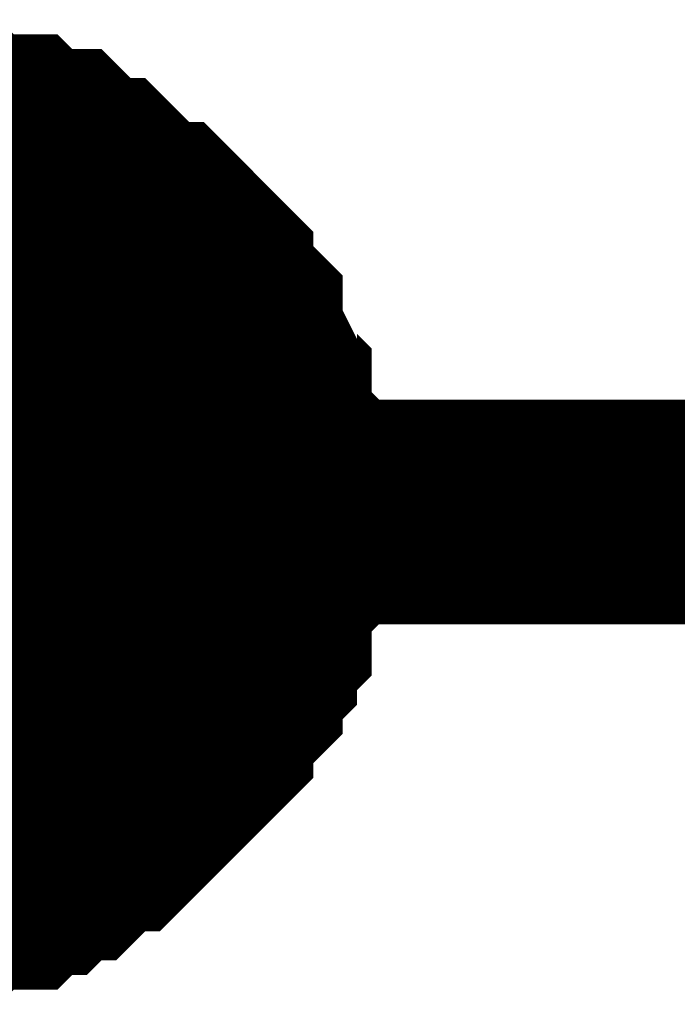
# Model space of a CAD drawing. Header units: inches. Extents: x 0 to 292, y 0 to 193.
# Tile 178 of 256: x 203.363 to 204.24, y 70.447 to 71.76. Entities that reach past the tile are written whole.
import ezdxf

# ---------------------------------------------------------------- set-up
doc = ezdxf.new("R2010")
doc.units = ezdxf.units.IN
doc.layers.add('Sheet', color=255, linetype='Continuous')

msp = doc.modelspace()

# ---------------------------------------------------------------- linework, layer by layer
at = {"layer": 'Sheet'}
for points in [[(203.1958, 71.6104, 0.2997, 0.2997, 0), (203.2152, 71.6104, 0.2997, 0.2997, 0), (203.2542, 71.6104, 0.2997, 0.2997, 0), (203.2737, 71.6104, 0.2997, 0.2997, 0), (203.2932, 71.5909, 0.2997, 0.2997, 0), (203.3127, 71.5909, 0.2997, 0.2997, 0), (203.3516, 71.5909, 0.2997, 0.2997, 0), (203.3711, 71.5714, 0.2997, 0.2997, 0), (203.3906, 71.5714, 0.2997, 0.2997, 0), (203.4101, 71.5714, 0.2997, 0.2997, 0), (203.4296, 71.5519, 0.2997, 0.2997, 0), (203.4491, 71.5324, 0.2997, 0.2997, 0), (203.4685, 71.5324, 0.2997, 0.2997, 0), (203.488, 71.5129, 0.2997, 0.2997, 0), (203.5075, 71.4934, 0.2997, 0.2997, 0), (203.527, 71.4739, 0.2997, 0.2997, 0), (203.5465, 71.4739, 0.2997, 0.2997, 0), (203.566, 71.4544, 0.2997, 0.2997, 0), (203.5854, 71.4349, 0.2997, 0.2997, 0), (203.6049, 71.4154, 0.2997, 0.2997, 0), (203.6049, 71.396, 0.2997, 0.2997, 0), (203.6244, 71.3765, 0.2997, 0.2997, 0), (203.6439, 71.357, 0.2997, 0.2997, 0), (203.6439, 71.3375, 0.2997, 0.2997, 0), (203.6634, 71.2985, 0.2997, 0.2997, 0), (203.6634, 71.279, 0.2997, 0.2997, 0), (203.6829, 71.2595, 0.2997, 0.2997, 0), (203.6829, 71.24, 0.2997, 0.2997, 0), (203.6829, 71.201, 0.2997, 0.2997, 0), (203.7023, 71.1816, 0.2997, 0.2997, 0), (203.7023, 71.1621, 0.2997, 0.2997, 0), (203.7023, 71.1231, 0.2997, 0.2997, 0), (203.7023, 71.1036, 0.2997, 0.2997, 0)], [(203.1958, 71.6104, 0.2997, 0.2997, 0), (203.2152, 71.6104, 0.2997, 0.2997, 0), (203.2542, 71.6104, 0.2997, 0.2997, 0), (203.2737, 71.6104, 0.2997, 0.2997, 0), (203.2932, 71.5909, 0.2997, 0.2997, 0), (203.3127, 71.5909, 0.2997, 0.2997, 0), (203.3516, 71.5909, 0.2997, 0.2997, 0), (203.3711, 71.5714, 0.2997, 0.2997, 0), (203.3906, 71.5714, 0.2997, 0.2997, 0), (203.4101, 71.5714, 0.2997, 0.2997, 0), (203.4296, 71.5519, 0.2997, 0.2997, 0), (203.4491, 71.5324, 0.2997, 0.2997, 0), (203.4685, 71.5324, 0.2997, 0.2997, 0), (203.488, 71.5129, 0.2997, 0.2997, 0), (203.5075, 71.4934, 0.2997, 0.2997, 0), (203.527, 71.4739, 0.2997, 0.2997, 0), (203.5465, 71.4739, 0.2997, 0.2997, 0), (203.566, 71.4544, 0.2997, 0.2997, 0), (203.5854, 71.4349, 0.2997, 0.2997, 0), (203.6049, 71.4154, 0.2997, 0.2997, 0), (203.6049, 71.396, 0.2997, 0.2997, 0), (203.6244, 71.3765, 0.2997, 0.2997, 0), (203.6439, 71.357, 0.2997, 0.2997, 0), (203.6439, 71.3375, 0.2997, 0.2997, 0), (203.6634, 71.2985, 0.2997, 0.2997, 0), (203.6634, 71.279, 0.2997, 0.2997, 0), (203.6829, 71.2595, 0.2997, 0.2997, 0), (203.6829, 71.24, 0.2997, 0.2997, 0), (203.6829, 71.201, 0.2997, 0.2997, 0), (203.7023, 71.1816, 0.2997, 0.2997, 0), (203.7023, 71.1621, 0.2997, 0.2997, 0), (203.7023, 71.1231, 0.2997, 0.2997, 0), (203.7023, 71.1036, 0.2997, 0.2997, 0)], [(203.1958, 71.6104, 0.2997, 0.2997, 0), (203.2152, 71.6104, 0.2997, 0.2997, 0), (203.2542, 71.6104, 0.2997, 0.2997, 0), (203.2737, 71.6104, 0.2997, 0.2997, 0), (203.2932, 71.5909, 0.2997, 0.2997, 0), (203.3127, 71.5909, 0.2997, 0.2997, 0), (203.3516, 71.5909, 0.2997, 0.2997, 0), (203.3711, 71.5714, 0.2997, 0.2997, 0), (203.3906, 71.5714, 0.2997, 0.2997, 0), (203.4101, 71.5714, 0.2997, 0.2997, 0), (203.4296, 71.5519, 0.2997, 0.2997, 0), (203.4491, 71.5324, 0.2997, 0.2997, 0), (203.4685, 71.5324, 0.2997, 0.2997, 0), (203.488, 71.5129, 0.2997, 0.2997, 0), (203.5075, 71.4934, 0.2997, 0.2997, 0), (203.527, 71.4739, 0.2997, 0.2997, 0), (203.5465, 71.4739, 0.2997, 0.2997, 0), (203.566, 71.4544, 0.2997, 0.2997, 0), (203.5854, 71.4349, 0.2997, 0.2997, 0), (203.6049, 71.4154, 0.2997, 0.2997, 0), (203.6049, 71.396, 0.2997, 0.2997, 0), (203.6244, 71.3765, 0.2997, 0.2997, 0), (203.6439, 71.357, 0.2997, 0.2997, 0), (203.6439, 71.3375, 0.2997, 0.2997, 0), (203.6634, 71.2985, 0.2997, 0.2997, 0), (203.6634, 71.279, 0.2997, 0.2997, 0), (203.6829, 71.2595, 0.2997, 0.2997, 0), (203.6829, 71.24, 0.2997, 0.2997, 0), (203.6829, 71.201, 0.2997, 0.2997, 0), (203.7023, 71.1816, 0.2997, 0.2997, 0), (203.7023, 71.1621, 0.2997, 0.2997, 0), (203.7023, 71.1231, 0.2997, 0.2997, 0), (203.7023, 71.1036, 0.2997, 0.2997, 0)], [(203.1958, 71.6104, 0.2997, 0.2997, 0), (203.2152, 71.6104, 0.2997, 0.2997, 0), (203.2542, 71.6104, 0.2997, 0.2997, 0), (203.2737, 71.6104, 0.2997, 0.2997, 0), (203.2932, 71.5909, 0.2997, 0.2997, 0), (203.3127, 71.5909, 0.2997, 0.2997, 0), (203.3516, 71.5909, 0.2997, 0.2997, 0), (203.3711, 71.5714, 0.2997, 0.2997, 0), (203.3906, 71.5714, 0.2997, 0.2997, 0), (203.4101, 71.5714, 0.2997, 0.2997, 0), (203.4296, 71.5519, 0.2997, 0.2997, 0), (203.4491, 71.5324, 0.2997, 0.2997, 0), (203.4685, 71.5324, 0.2997, 0.2997, 0), (203.488, 71.5129, 0.2997, 0.2997, 0), (203.5075, 71.4934, 0.2997, 0.2997, 0), (203.527, 71.4739, 0.2997, 0.2997, 0), (203.5465, 71.4739, 0.2997, 0.2997, 0), (203.566, 71.4544, 0.2997, 0.2997, 0), (203.5854, 71.4349, 0.2997, 0.2997, 0), (203.6049, 71.4154, 0.2997, 0.2997, 0), (203.6049, 71.396, 0.2997, 0.2997, 0), (203.6244, 71.3765, 0.2997, 0.2997, 0), (203.6439, 71.357, 0.2997, 0.2997, 0), (203.6439, 71.3375, 0.2997, 0.2997, 0), (203.6634, 71.2985, 0.2997, 0.2997, 0), (203.6634, 71.279, 0.2997, 0.2997, 0), (203.6829, 71.2595, 0.2997, 0.2997, 0), (203.6829, 71.24, 0.2997, 0.2997, 0), (203.6829, 71.201, 0.2997, 0.2997, 0), (203.7023, 71.1816, 0.2997, 0.2997, 0), (203.7023, 71.1621, 0.2997, 0.2997, 0), (203.7023, 71.1231, 0.2997, 0.2997, 0), (203.7023, 71.1036, 0.2997, 0.2997, 0)], [(203.1958, 71.6104, 0.2997, 0.2997, 0), (203.2152, 71.6104, 0.2997, 0.2997, 0), (203.2542, 71.6104, 0.2997, 0.2997, 0), (203.2737, 71.6104, 0.2997, 0.2997, 0), (203.2932, 71.5909, 0.2997, 0.2997, 0), (203.3127, 71.5909, 0.2997, 0.2997, 0), (203.3516, 71.5909, 0.2997, 0.2997, 0), (203.3711, 71.5714, 0.2997, 0.2997, 0), (203.3906, 71.5714, 0.2997, 0.2997, 0), (203.4101, 71.5714, 0.2997, 0.2997, 0), (203.4296, 71.5519, 0.2997, 0.2997, 0), (203.4491, 71.5324, 0.2997, 0.2997, 0), (203.4685, 71.5324, 0.2997, 0.2997, 0), (203.488, 71.5129, 0.2997, 0.2997, 0), (203.5075, 71.4934, 0.2997, 0.2997, 0), (203.527, 71.4739, 0.2997, 0.2997, 0), (203.5465, 71.4739, 0.2997, 0.2997, 0), (203.566, 71.4544, 0.2997, 0.2997, 0), (203.5854, 71.4349, 0.2997, 0.2997, 0), (203.6049, 71.4154, 0.2997, 0.2997, 0), (203.6049, 71.396, 0.2997, 0.2997, 0), (203.6244, 71.3765, 0.2997, 0.2997, 0), (203.6439, 71.357, 0.2997, 0.2997, 0), (203.6439, 71.3375, 0.2997, 0.2997, 0), (203.6634, 71.2985, 0.2997, 0.2997, 0), (203.6634, 71.279, 0.2997, 0.2997, 0), (203.6829, 71.2595, 0.2997, 0.2997, 0), (203.6829, 71.24, 0.2997, 0.2997, 0), (203.6829, 71.201, 0.2997, 0.2997, 0), (203.7023, 71.1816, 0.2997, 0.2997, 0), (203.7023, 71.1621, 0.2997, 0.2997, 0), (203.7023, 71.1231, 0.2997, 0.2997, 0), (203.7023, 71.1036, 0.2997, 0.2997, 0)], [(203.3127, 71.5909, 0.0991, 0.0991, 0), (203.3516, 71.5909, 0.0991, 0.0991, 0), (203.3711, 71.5714, 0.0991, 0.0991, 0), (203.3906, 71.5714, 0.0991, 0.0991, 0), (203.4101, 71.5714, 0.0991, 0.0991, 0), (203.4296, 71.5519, 0.0991, 0.0991, 0), (203.4491, 71.5324, 0.0991, 0.0991, 0), (203.4685, 71.5324, 0.0991, 0.0991, 0), (203.488, 71.5129, 0.0991, 0.0991, 0), (203.5075, 71.4934, 0.0991, 0.0991, 0), (203.527, 71.4739, 0.0991, 0.0991, 0), (203.5465, 71.4739, 0.0991, 0.0991, 0), (203.566, 71.4544, 0.0991, 0.0991, 0), (203.5854, 71.4349, 0.0991, 0.0991, 0), (203.6049, 71.4154, 0.0991, 0.0991, 0), (203.6049, 71.396, 0.0991, 0.0991, 0), (203.6244, 71.3765, 0.0991, 0.0991, 0), (203.6439, 71.357, 0.0991, 0.0991, 0), (203.6439, 71.3375, 0.0991, 0.0991, 0), (203.6634, 71.2985, 0.0991, 0.0991, 0), (203.6634, 71.279, 0.0991, 0.0991, 0), (203.6829, 71.2595, 0.0991, 0.0991, 0), (203.6829, 71.24, 0.0991, 0.0991, 0), (203.6829, 71.201, 0.0991, 0.0991, 0), (203.7023, 71.1816, 0.0991, 0.0991, 0), (203.7023, 71.1621, 0.0991, 0.0991, 0), (203.7023, 71.1231, 0.0991, 0.0991, 0), (203.7023, 71.1036, 0.0991, 0.0991, 0)], [(203.3127, 71.5909, 0.0991, 0.0991, 0), (203.3516, 71.5909, 0.0991, 0.0991, 0), (203.3711, 71.5714, 0.0991, 0.0991, 0), (203.3906, 71.5714, 0.0991, 0.0991, 0), (203.4101, 71.5714, 0.0991, 0.0991, 0), (203.4296, 71.5519, 0.0991, 0.0991, 0), (203.4491, 71.5324, 0.0991, 0.0991, 0), (203.4685, 71.5324, 0.0991, 0.0991, 0), (203.488, 71.5129, 0.0991, 0.0991, 0), (203.5075, 71.4934, 0.0991, 0.0991, 0), (203.527, 71.4739, 0.0991, 0.0991, 0), (203.5465, 71.4739, 0.0991, 0.0991, 0), (203.566, 71.4544, 0.0991, 0.0991, 0), (203.5854, 71.4349, 0.0991, 0.0991, 0), (203.6049, 71.4154, 0.0991, 0.0991, 0), (203.6049, 71.396, 0.0991, 0.0991, 0), (203.6244, 71.3765, 0.0991, 0.0991, 0), (203.6439, 71.357, 0.0991, 0.0991, 0), (203.6439, 71.3375, 0.0991, 0.0991, 0), (203.6634, 71.2985, 0.0991, 0.0991, 0), (203.6634, 71.279, 0.0991, 0.0991, 0), (203.6829, 71.2595, 0.0991, 0.0991, 0), (203.6829, 71.24, 0.0991, 0.0991, 0), (203.6829, 71.201, 0.0991, 0.0991, 0), (203.7023, 71.1816, 0.0991, 0.0991, 0), (203.7023, 71.1621, 0.0991, 0.0991, 0), (203.7023, 71.1231, 0.0991, 0.0991, 0), (203.7023, 71.1036, 0.0991, 0.0991, 0)], [(203.3127, 71.5909, 0.0991, 0.0991, 0), (203.3516, 71.5909, 0.0991, 0.0991, 0), (203.3711, 71.5714, 0.0991, 0.0991, 0), (203.3906, 71.5714, 0.0991, 0.0991, 0), (203.4101, 71.5714, 0.0991, 0.0991, 0), (203.4296, 71.5519, 0.0991, 0.0991, 0), (203.4491, 71.5324, 0.0991, 0.0991, 0), (203.4685, 71.5324, 0.0991, 0.0991, 0), (203.488, 71.5129, 0.0991, 0.0991, 0), (203.5075, 71.4934, 0.0991, 0.0991, 0), (203.527, 71.4739, 0.0991, 0.0991, 0), (203.5465, 71.4739, 0.0991, 0.0991, 0), (203.566, 71.4544, 0.0991, 0.0991, 0), (203.5854, 71.4349, 0.0991, 0.0991, 0), (203.6049, 71.4154, 0.0991, 0.0991, 0), (203.6049, 71.396, 0.0991, 0.0991, 0), (203.6244, 71.3765, 0.0991, 0.0991, 0), (203.6439, 71.357, 0.0991, 0.0991, 0), (203.6439, 71.3375, 0.0991, 0.0991, 0), (203.6634, 71.2985, 0.0991, 0.0991, 0), (203.6634, 71.279, 0.0991, 0.0991, 0), (203.6829, 71.2595, 0.0991, 0.0991, 0), (203.6829, 71.24, 0.0991, 0.0991, 0), (203.6829, 71.201, 0.0991, 0.0991, 0), (203.7023, 71.1816, 0.0991, 0.0991, 0), (203.7023, 71.1621, 0.0991, 0.0991, 0), (203.7023, 71.1231, 0.0991, 0.0991, 0), (203.7023, 71.1036, 0.0991, 0.0991, 0)], [(203.3127, 71.5909, 0.0991, 0.0991, 0), (203.3516, 71.5909, 0.0991, 0.0991, 0), (203.3711, 71.5714, 0.0991, 0.0991, 0), (203.3906, 71.5714, 0.0991, 0.0991, 0), (203.4101, 71.5714, 0.0991, 0.0991, 0), (203.4296, 71.5519, 0.0991, 0.0991, 0), (203.4491, 71.5324, 0.0991, 0.0991, 0), (203.4685, 71.5324, 0.0991, 0.0991, 0), (203.488, 71.5129, 0.0991, 0.0991, 0), (203.5075, 71.4934, 0.0991, 0.0991, 0), (203.527, 71.4739, 0.0991, 0.0991, 0), (203.5465, 71.4739, 0.0991, 0.0991, 0), (203.566, 71.4544, 0.0991, 0.0991, 0), (203.5854, 71.4349, 0.0991, 0.0991, 0), (203.6049, 71.4154, 0.0991, 0.0991, 0), (203.6049, 71.396, 0.0991, 0.0991, 0), (203.6244, 71.3765, 0.0991, 0.0991, 0), (203.6439, 71.357, 0.0991, 0.0991, 0), (203.6439, 71.3375, 0.0991, 0.0991, 0), (203.6634, 71.2985, 0.0991, 0.0991, 0), (203.6634, 71.279, 0.0991, 0.0991, 0), (203.6829, 71.2595, 0.0991, 0.0991, 0), (203.6829, 71.24, 0.0991, 0.0991, 0), (203.6829, 71.201, 0.0991, 0.0991, 0), (203.7023, 71.1816, 0.0991, 0.0991, 0), (203.7023, 71.1621, 0.0991, 0.0991, 0), (203.7023, 71.1231, 0.0991, 0.0991, 0), (203.7023, 71.1036, 0.0991, 0.0991, 0)], [(203.3127, 71.5909, 0.0991, 0.0991, 0), (203.3516, 71.5909, 0.0991, 0.0991, 0), (203.3711, 71.5714, 0.0991, 0.0991, 0), (203.3906, 71.5714, 0.0991, 0.0991, 0), (203.4101, 71.5714, 0.0991, 0.0991, 0), (203.4296, 71.5519, 0.0991, 0.0991, 0), (203.4491, 71.5324, 0.0991, 0.0991, 0), (203.4685, 71.5324, 0.0991, 0.0991, 0), (203.488, 71.5129, 0.0991, 0.0991, 0), (203.5075, 71.4934, 0.0991, 0.0991, 0), (203.527, 71.4739, 0.0991, 0.0991, 0), (203.5465, 71.4739, 0.0991, 0.0991, 0), (203.566, 71.4544, 0.0991, 0.0991, 0), (203.5854, 71.4349, 0.0991, 0.0991, 0), (203.6049, 71.4154, 0.0991, 0.0991, 0), (203.6049, 71.396, 0.0991, 0.0991, 0), (203.6244, 71.3765, 0.0991, 0.0991, 0), (203.6439, 71.357, 0.0991, 0.0991, 0), (203.6439, 71.3375, 0.0991, 0.0991, 0), (203.6634, 71.2985, 0.0991, 0.0991, 0), (203.6634, 71.279, 0.0991, 0.0991, 0), (203.6829, 71.2595, 0.0991, 0.0991, 0), (203.6829, 71.24, 0.0991, 0.0991, 0), (203.6829, 71.201, 0.0991, 0.0991, 0), (203.7023, 71.1816, 0.0991, 0.0991, 0), (203.7023, 71.1621, 0.0991, 0.0991, 0), (203.7023, 71.1231, 0.0991, 0.0991, 0), (203.7023, 71.1036, 0.0991, 0.0991, 0)], [(215.6264, 71.1036, 0.2997, 0.2997, 0), (203.1958, 71.1036, 0.2997, 0.2997, 0), (194.8178, 71.1036, 0.2997, 0.2997, 0)], [(203.7023, 71.1036, 0.2997, 0.2997, 0), (203.7023, 71.0841, 0.2997, 0.2997, 0), (203.7023, 71.0451, 0.2997, 0.2997, 0), (203.7023, 71.0256, 0.2997, 0.2997, 0), (203.6829, 71.0061, 0.2997, 0.2997, 0), (203.6829, 70.9866, 0.2997, 0.2997, 0), (203.6829, 70.9477, 0.2997, 0.2997, 0), (203.6634, 70.9282, 0.2997, 0.2997, 0), (203.6634, 70.9087, 0.2997, 0.2997, 0), (203.6439, 70.8892, 0.2997, 0.2997, 0), (203.6439, 70.8697, 0.2997, 0.2997, 0), (203.6244, 70.8502, 0.2997, 0.2997, 0), (203.6049, 70.8307, 0.2997, 0.2997, 0), (203.6049, 70.8112, 0.2997, 0.2997, 0), (203.5854, 70.7917, 0.2997, 0.2997, 0), (203.566, 70.7722, 0.2997, 0.2997, 0), (203.5465, 70.7527, 0.2997, 0.2997, 0), (203.527, 70.7333, 0.2997, 0.2997, 0), (203.5075, 70.7138, 0.2997, 0.2997, 0), (203.488, 70.6943, 0.2997, 0.2997, 0), (203.4685, 70.6943, 0.2997, 0.2997, 0), (203.4491, 70.6748, 0.2997, 0.2997, 0), (203.4296, 70.6553, 0.2997, 0.2997, 0), (203.4101, 70.6553, 0.2997, 0.2997, 0), (203.3906, 70.6358, 0.2997, 0.2997, 0), (203.3711, 70.6358, 0.2997, 0.2997, 0), (203.3516, 70.6163, 0.2997, 0.2997, 0), (203.3127, 70.6163, 0.2997, 0.2997, 0), (203.2932, 70.6163, 0.2997, 0.2997, 0), (203.2737, 70.5968, 0.2997, 0.2997, 0), (203.2542, 70.5968, 0.2997, 0.2997, 0), (203.2152, 70.5968, 0.2997, 0.2997, 0), (203.1958, 70.5968, 0.2997, 0.2997, 0)], [(203.7023, 71.1036, 0.2997, 0.2997, 0), (203.7023, 71.0841, 0.2997, 0.2997, 0), (203.7023, 71.0451, 0.2997, 0.2997, 0), (203.7023, 71.0256, 0.2997, 0.2997, 0), (203.6829, 71.0061, 0.2997, 0.2997, 0), (203.6829, 70.9866, 0.2997, 0.2997, 0), (203.6829, 70.9477, 0.2997, 0.2997, 0), (203.6634, 70.9282, 0.2997, 0.2997, 0), (203.6634, 70.9087, 0.2997, 0.2997, 0), (203.6439, 70.8892, 0.2997, 0.2997, 0), (203.6439, 70.8697, 0.2997, 0.2997, 0), (203.6244, 70.8502, 0.2997, 0.2997, 0), (203.6049, 70.8307, 0.2997, 0.2997, 0), (203.6049, 70.8112, 0.2997, 0.2997, 0), (203.5854, 70.7917, 0.2997, 0.2997, 0), (203.566, 70.7722, 0.2997, 0.2997, 0), (203.5465, 70.7527, 0.2997, 0.2997, 0), (203.527, 70.7333, 0.2997, 0.2997, 0), (203.5075, 70.7138, 0.2997, 0.2997, 0), (203.488, 70.6943, 0.2997, 0.2997, 0), (203.4685, 70.6943, 0.2997, 0.2997, 0), (203.4491, 70.6748, 0.2997, 0.2997, 0), (203.4296, 70.6553, 0.2997, 0.2997, 0), (203.4101, 70.6553, 0.2997, 0.2997, 0), (203.3906, 70.6358, 0.2997, 0.2997, 0), (203.3711, 70.6358, 0.2997, 0.2997, 0), (203.3516, 70.6163, 0.2997, 0.2997, 0), (203.3127, 70.6163, 0.2997, 0.2997, 0), (203.2932, 70.6163, 0.2997, 0.2997, 0), (203.2737, 70.5968, 0.2997, 0.2997, 0), (203.2542, 70.5968, 0.2997, 0.2997, 0), (203.2152, 70.5968, 0.2997, 0.2997, 0), (203.1958, 70.5968, 0.2997, 0.2997, 0)], [(203.7023, 71.1036, 0.2997, 0.2997, 0), (203.7023, 71.0841, 0.2997, 0.2997, 0), (203.7023, 71.0451, 0.2997, 0.2997, 0), (203.7023, 71.0256, 0.2997, 0.2997, 0), (203.6829, 71.0061, 0.2997, 0.2997, 0), (203.6829, 70.9866, 0.2997, 0.2997, 0), (203.6829, 70.9477, 0.2997, 0.2997, 0), (203.6634, 70.9282, 0.2997, 0.2997, 0), (203.6634, 70.9087, 0.2997, 0.2997, 0), (203.6439, 70.8892, 0.2997, 0.2997, 0), (203.6439, 70.8697, 0.2997, 0.2997, 0), (203.6244, 70.8502, 0.2997, 0.2997, 0), (203.6049, 70.8307, 0.2997, 0.2997, 0), (203.6049, 70.8112, 0.2997, 0.2997, 0), (203.5854, 70.7917, 0.2997, 0.2997, 0), (203.566, 70.7722, 0.2997, 0.2997, 0), (203.5465, 70.7527, 0.2997, 0.2997, 0), (203.527, 70.7333, 0.2997, 0.2997, 0), (203.5075, 70.7138, 0.2997, 0.2997, 0), (203.488, 70.6943, 0.2997, 0.2997, 0), (203.4685, 70.6943, 0.2997, 0.2997, 0), (203.4491, 70.6748, 0.2997, 0.2997, 0), (203.4296, 70.6553, 0.2997, 0.2997, 0), (203.4101, 70.6553, 0.2997, 0.2997, 0), (203.3906, 70.6358, 0.2997, 0.2997, 0), (203.3711, 70.6358, 0.2997, 0.2997, 0), (203.3516, 70.6163, 0.2997, 0.2997, 0), (203.3127, 70.6163, 0.2997, 0.2997, 0), (203.2932, 70.6163, 0.2997, 0.2997, 0), (203.2737, 70.5968, 0.2997, 0.2997, 0), (203.2542, 70.5968, 0.2997, 0.2997, 0), (203.2152, 70.5968, 0.2997, 0.2997, 0), (203.1958, 70.5968, 0.2997, 0.2997, 0)], [(203.7023, 71.1036, 0.2997, 0.2997, 0), (203.7023, 71.0841, 0.2997, 0.2997, 0), (203.7023, 71.0451, 0.2997, 0.2997, 0), (203.7023, 71.0256, 0.2997, 0.2997, 0), (203.6829, 71.0061, 0.2997, 0.2997, 0), (203.6829, 70.9866, 0.2997, 0.2997, 0), (203.6829, 70.9477, 0.2997, 0.2997, 0), (203.6634, 70.9282, 0.2997, 0.2997, 0), (203.6634, 70.9087, 0.2997, 0.2997, 0), (203.6439, 70.8892, 0.2997, 0.2997, 0), (203.6439, 70.8697, 0.2997, 0.2997, 0), (203.6244, 70.8502, 0.2997, 0.2997, 0), (203.6049, 70.8307, 0.2997, 0.2997, 0), (203.6049, 70.8112, 0.2997, 0.2997, 0), (203.5854, 70.7917, 0.2997, 0.2997, 0), (203.566, 70.7722, 0.2997, 0.2997, 0), (203.5465, 70.7527, 0.2997, 0.2997, 0), (203.527, 70.7333, 0.2997, 0.2997, 0), (203.5075, 70.7138, 0.2997, 0.2997, 0), (203.488, 70.6943, 0.2997, 0.2997, 0), (203.4685, 70.6943, 0.2997, 0.2997, 0), (203.4491, 70.6748, 0.2997, 0.2997, 0), (203.4296, 70.6553, 0.2997, 0.2997, 0), (203.4101, 70.6553, 0.2997, 0.2997, 0), (203.3906, 70.6358, 0.2997, 0.2997, 0), (203.3711, 70.6358, 0.2997, 0.2997, 0), (203.3516, 70.6163, 0.2997, 0.2997, 0), (203.3127, 70.6163, 0.2997, 0.2997, 0), (203.2932, 70.6163, 0.2997, 0.2997, 0), (203.2737, 70.5968, 0.2997, 0.2997, 0), (203.2542, 70.5968, 0.2997, 0.2997, 0), (203.2152, 70.5968, 0.2997, 0.2997, 0), (203.1958, 70.5968, 0.2997, 0.2997, 0)], [(203.7023, 71.1036, 0.2997, 0.2997, 0), (203.7023, 71.0841, 0.2997, 0.2997, 0), (203.7023, 71.0451, 0.2997, 0.2997, 0), (203.7023, 71.0256, 0.2997, 0.2997, 0), (203.6829, 71.0061, 0.2997, 0.2997, 0), (203.6829, 70.9866, 0.2997, 0.2997, 0), (203.6829, 70.9477, 0.2997, 0.2997, 0), (203.6634, 70.9282, 0.2997, 0.2997, 0), (203.6634, 70.9087, 0.2997, 0.2997, 0), (203.6439, 70.8892, 0.2997, 0.2997, 0), (203.6439, 70.8697, 0.2997, 0.2997, 0), (203.6244, 70.8502, 0.2997, 0.2997, 0), (203.6049, 70.8307, 0.2997, 0.2997, 0), (203.6049, 70.8112, 0.2997, 0.2997, 0), (203.5854, 70.7917, 0.2997, 0.2997, 0), (203.566, 70.7722, 0.2997, 0.2997, 0), (203.5465, 70.7527, 0.2997, 0.2997, 0), (203.527, 70.7333, 0.2997, 0.2997, 0), (203.5075, 70.7138, 0.2997, 0.2997, 0), (203.488, 70.6943, 0.2997, 0.2997, 0), (203.4685, 70.6943, 0.2997, 0.2997, 0), (203.4491, 70.6748, 0.2997, 0.2997, 0), (203.4296, 70.6553, 0.2997, 0.2997, 0), (203.4101, 70.6553, 0.2997, 0.2997, 0), (203.3906, 70.6358, 0.2997, 0.2997, 0), (203.3711, 70.6358, 0.2997, 0.2997, 0), (203.3516, 70.6163, 0.2997, 0.2997, 0), (203.3127, 70.6163, 0.2997, 0.2997, 0), (203.2932, 70.6163, 0.2997, 0.2997, 0), (203.2737, 70.5968, 0.2997, 0.2997, 0), (203.2542, 70.5968, 0.2997, 0.2997, 0), (203.2152, 70.5968, 0.2997, 0.2997, 0), (203.1958, 70.5968, 0.2997, 0.2997, 0)], [(203.7023, 71.1036, 0.2997, 0.2997, 0), (203.7023, 71.1036, 0.2997, 0.2997, 0), (203.7023, 71.1036, 0.2997, 0.2997, 0), (203.7023, 71.1036, 0.2997, 0.2997, 0), (203.7023, 71.1036, 0.2997, 0.2997, 0), (203.7023, 71.1036, 0.2997, 0.2997, 0), (203.7023, 71.1036, 0.2997, 0.2997, 0), (203.7023, 71.1036, 0.2997, 0.2997, 0), (203.7023, 71.1036, 0.2997, 0.2997, 0), (203.7023, 71.1036, 0.2997, 0.2997, 0), (203.7023, 71.1036, 0.2997, 0.2997, 0), (203.7023, 71.1036, 0.2997, 0.2997, 0), (203.7023, 71.1036, 0.2997, 0.2997, 0), (203.7023, 71.1036, 0.2997, 0.2997, 0), (203.7023, 71.1036, 0.2997, 0.2997, 0), (203.7023, 71.1036, 0.2997, 0.2997, 0), (203.7023, 71.1036, 0.2997, 0.2997, 0), (203.7023, 71.1036, 0.2997, 0.2997, 0), (203.7023, 71.1036, 0.2997, 0.2997, 0), (203.7023, 71.1036, 0.2997, 0.2997, 0), (203.7023, 71.1036, 0.2997, 0.2997, 0), (203.7023, 71.1036, 0.2997, 0.2997, 0), (203.7023, 71.1036, 0.2997, 0.2997, 0), (203.7023, 71.1036, 0.2997, 0.2997, 0), (203.7023, 71.1036, 0.2997, 0.2997, 0), (203.7023, 71.1036, 0.2997, 0.2997, 0), (203.7023, 71.1036, 0.2997, 0.2997, 0), (203.7023, 71.1036, 0.2997, 0.2997, 0), (203.7023, 71.1036, 0.2997, 0.2997, 0), (203.7023, 71.1036, 0.2997, 0.2997, 0), (203.7023, 71.1036, 0.2997, 0.2997, 0), (203.7023, 71.1036, 0.2997, 0.2997, 0), (203.7023, 71.1036, 0.2997, 0.2997, 0)], [(203.7023, 71.1036, 0.2997, 0.2997, 0), (203.7023, 71.1036, 0.2997, 0.2997, 0)], [(203.7023, 71.1036, 0.2997, 0.2997, 0), (203.7023, 71.1036, 0.2997, 0.2997, 0), (203.7023, 71.1036, 0.2997, 0.2997, 0), (203.7023, 71.1036, 0.2997, 0.2997, 0), (203.7023, 71.1036, 0.2997, 0.2997, 0), (203.7023, 71.1036, 0.2997, 0.2997, 0), (203.7023, 71.1036, 0.2997, 0.2997, 0), (203.7023, 71.1036, 0.2997, 0.2997, 0), (203.7023, 71.1036, 0.2997, 0.2997, 0), (203.7023, 71.1036, 0.2997, 0.2997, 0), (203.7023, 71.1036, 0.2997, 0.2997, 0), (203.7023, 71.1036, 0.2997, 0.2997, 0), (203.7023, 71.1036, 0.2997, 0.2997, 0), (203.7023, 71.1036, 0.2997, 0.2997, 0), (203.7023, 71.1036, 0.2997, 0.2997, 0), (203.7023, 71.1036, 0.2997, 0.2997, 0), (203.7023, 71.1036, 0.2997, 0.2997, 0), (203.7023, 71.1036, 0.2997, 0.2997, 0), (203.7023, 71.1036, 0.2997, 0.2997, 0), (203.7023, 71.1036, 0.2997, 0.2997, 0), (203.7023, 71.1036, 0.2997, 0.2997, 0), (203.7023, 71.1036, 0.2997, 0.2997, 0), (203.7023, 71.1036, 0.2997, 0.2997, 0), (203.7023, 71.1036, 0.2997, 0.2997, 0), (203.7023, 71.1036, 0.2997, 0.2997, 0), (203.7023, 71.1036, 0.2997, 0.2997, 0), (203.7023, 71.1036, 0.2997, 0.2997, 0), (203.7023, 71.1036, 0.2997, 0.2997, 0), (203.7023, 71.1036, 0.2997, 0.2997, 0), (203.7023, 71.1036, 0.2997, 0.2997, 0), (203.7023, 71.1036, 0.2997, 0.2997, 0), (203.7023, 71.1036, 0.2997, 0.2997, 0), (203.7023, 71.1036, 0.2997, 0.2997, 0)], [(203.7023, 71.1036, 0.2997, 0.2997, 0), (203.7023, 71.1036, 0.2997, 0.2997, 0)], [(203.7023, 71.1036, 0.2997, 0.2997, 0), (203.7023, 71.1036, 0.2997, 0.2997, 0), (203.7023, 71.1036, 0.2997, 0.2997, 0), (203.7023, 71.1036, 0.2997, 0.2997, 0), (203.7023, 71.1036, 0.2997, 0.2997, 0), (203.7023, 71.1036, 0.2997, 0.2997, 0), (203.7023, 71.1036, 0.2997, 0.2997, 0), (203.7023, 71.1036, 0.2997, 0.2997, 0), (203.7023, 71.1036, 0.2997, 0.2997, 0), (203.7023, 71.1036, 0.2997, 0.2997, 0), (203.7023, 71.1036, 0.2997, 0.2997, 0), (203.7023, 71.1036, 0.2997, 0.2997, 0), (203.7023, 71.1036, 0.2997, 0.2997, 0), (203.7023, 71.1036, 0.2997, 0.2997, 0), (203.7023, 71.1036, 0.2997, 0.2997, 0), (203.7023, 71.1036, 0.2997, 0.2997, 0), (203.7023, 71.1036, 0.2997, 0.2997, 0), (203.7023, 71.1036, 0.2997, 0.2997, 0), (203.7023, 71.1036, 0.2997, 0.2997, 0), (203.7023, 71.1036, 0.2997, 0.2997, 0), (203.7023, 71.1036, 0.2997, 0.2997, 0), (203.7023, 71.1036, 0.2997, 0.2997, 0), (203.7023, 71.1036, 0.2997, 0.2997, 0), (203.7023, 71.1036, 0.2997, 0.2997, 0), (203.7023, 71.1036, 0.2997, 0.2997, 0), (203.7023, 71.1036, 0.2997, 0.2997, 0), (203.7023, 71.1036, 0.2997, 0.2997, 0), (203.7023, 71.1036, 0.2997, 0.2997, 0), (203.7023, 71.1036, 0.2997, 0.2997, 0), (203.7023, 71.1036, 0.2997, 0.2997, 0), (203.7023, 71.1036, 0.2997, 0.2997, 0), (203.7023, 71.1036, 0.2997, 0.2997, 0), (203.7023, 71.1036, 0.2997, 0.2997, 0)], [(203.7023, 71.1036, 0.2997, 0.2997, 0), (203.7023, 71.1036, 0.2997, 0.2997, 0)], [(203.7023, 71.1036, 0.2997, 0.2997, 0), (203.7023, 71.1036, 0.2997, 0.2997, 0), (203.7023, 71.1036, 0.2997, 0.2997, 0), (203.7023, 71.1036, 0.2997, 0.2997, 0), (203.7023, 71.1036, 0.2997, 0.2997, 0), (203.7023, 71.1036, 0.2997, 0.2997, 0), (203.7023, 71.1036, 0.2997, 0.2997, 0), (203.7023, 71.1036, 0.2997, 0.2997, 0), (203.7023, 71.1036, 0.2997, 0.2997, 0), (203.7023, 71.1036, 0.2997, 0.2997, 0), (203.7023, 71.1036, 0.2997, 0.2997, 0), (203.7023, 71.1036, 0.2997, 0.2997, 0), (203.7023, 71.1036, 0.2997, 0.2997, 0), (203.7023, 71.1036, 0.2997, 0.2997, 0), (203.7023, 71.1036, 0.2997, 0.2997, 0), (203.7023, 71.1036, 0.2997, 0.2997, 0), (203.7023, 71.1036, 0.2997, 0.2997, 0), (203.7023, 71.1036, 0.2997, 0.2997, 0), (203.7023, 71.1036, 0.2997, 0.2997, 0), (203.7023, 71.1036, 0.2997, 0.2997, 0), (203.7023, 71.1036, 0.2997, 0.2997, 0), (203.7023, 71.1036, 0.2997, 0.2997, 0), (203.7023, 71.1036, 0.2997, 0.2997, 0), (203.7023, 71.1036, 0.2997, 0.2997, 0), (203.7023, 71.1036, 0.2997, 0.2997, 0), (203.7023, 71.1036, 0.2997, 0.2997, 0), (203.7023, 71.1036, 0.2997, 0.2997, 0), (203.7023, 71.1036, 0.2997, 0.2997, 0), (203.7023, 71.1036, 0.2997, 0.2997, 0), (203.7023, 71.1036, 0.2997, 0.2997, 0), (203.7023, 71.1036, 0.2997, 0.2997, 0), (203.7023, 71.1036, 0.2997, 0.2997, 0), (203.7023, 71.1036, 0.2997, 0.2997, 0)], [(203.7023, 71.1036, 0.2997, 0.2997, 0), (203.7023, 71.1036, 0.2997, 0.2997, 0)], [(203.7023, 71.1036, 0.2997, 0.2997, 0), (203.7023, 71.1036, 0.2997, 0.2997, 0), (203.7023, 71.1036, 0.2997, 0.2997, 0), (203.7023, 71.1036, 0.2997, 0.2997, 0), (203.7023, 71.1036, 0.2997, 0.2997, 0), (203.7023, 71.1036, 0.2997, 0.2997, 0), (203.7023, 71.1036, 0.2997, 0.2997, 0), (203.7023, 71.1036, 0.2997, 0.2997, 0), (203.7023, 71.1036, 0.2997, 0.2997, 0), (203.7023, 71.1036, 0.2997, 0.2997, 0), (203.7023, 71.1036, 0.2997, 0.2997, 0), (203.7023, 71.1036, 0.2997, 0.2997, 0), (203.7023, 71.1036, 0.2997, 0.2997, 0), (203.7023, 71.1036, 0.2997, 0.2997, 0), (203.7023, 71.1036, 0.2997, 0.2997, 0), (203.7023, 71.1036, 0.2997, 0.2997, 0), (203.7023, 71.1036, 0.2997, 0.2997, 0), (203.7023, 71.1036, 0.2997, 0.2997, 0), (203.7023, 71.1036, 0.2997, 0.2997, 0), (203.7023, 71.1036, 0.2997, 0.2997, 0), (203.7023, 71.1036, 0.2997, 0.2997, 0), (203.7023, 71.1036, 0.2997, 0.2997, 0), (203.7023, 71.1036, 0.2997, 0.2997, 0), (203.7023, 71.1036, 0.2997, 0.2997, 0), (203.7023, 71.1036, 0.2997, 0.2997, 0), (203.7023, 71.1036, 0.2997, 0.2997, 0), (203.7023, 71.1036, 0.2997, 0.2997, 0), (203.7023, 71.1036, 0.2997, 0.2997, 0), (203.7023, 71.1036, 0.2997, 0.2997, 0), (203.7023, 71.1036, 0.2997, 0.2997, 0), (203.7023, 71.1036, 0.2997, 0.2997, 0), (203.7023, 71.1036, 0.2997, 0.2997, 0), (203.7023, 71.1036, 0.2997, 0.2997, 0)], [(203.7023, 71.1036, 0.2997, 0.2997, 0), (203.7023, 71.1036, 0.2997, 0.2997, 0)], [(203.7023, 71.1036, 0.0991, 0.0991, 0), (203.7023, 71.0841, 0.0991, 0.0991, 0), (203.7023, 71.0451, 0.0991, 0.0991, 0), (203.7023, 71.0256, 0.0991, 0.0991, 0), (203.6829, 71.0061, 0.0991, 0.0991, 0), (203.6829, 70.9866, 0.0991, 0.0991, 0), (203.6829, 70.9477, 0.0991, 0.0991, 0), (203.6634, 70.9282, 0.0991, 0.0991, 0), (203.6634, 70.9087, 0.0991, 0.0991, 0), (203.6439, 70.8892, 0.0991, 0.0991, 0), (203.6439, 70.8697, 0.0991, 0.0991, 0), (203.6244, 70.8502, 0.0991, 0.0991, 0), (203.6049, 70.8307, 0.0991, 0.0991, 0), (203.6049, 70.8112, 0.0991, 0.0991, 0), (203.5854, 70.7917, 0.0991, 0.0991, 0), (203.566, 70.7722, 0.0991, 0.0991, 0), (203.5465, 70.7527, 0.0991, 0.0991, 0), (203.527, 70.7333, 0.0991, 0.0991, 0), (203.5075, 70.7138, 0.0991, 0.0991, 0), (203.488, 70.6943, 0.0991, 0.0991, 0), (203.4685, 70.6943, 0.0991, 0.0991, 0), (203.4491, 70.6748, 0.0991, 0.0991, 0), (203.4296, 70.6553, 0.0991, 0.0991, 0), (203.4101, 70.6553, 0.0991, 0.0991, 0), (203.3906, 70.6358, 0.0991, 0.0991, 0), (203.3711, 70.6358, 0.0991, 0.0991, 0), (203.3516, 70.6163, 0.0991, 0.0991, 0), (203.3127, 70.6163, 0.0991, 0.0991, 0)], [(203.7023, 71.1036, 0.0991, 0.0991, 0), (203.7023, 71.0841, 0.0991, 0.0991, 0), (203.7023, 71.0451, 0.0991, 0.0991, 0), (203.7023, 71.0256, 0.0991, 0.0991, 0), (203.6829, 71.0061, 0.0991, 0.0991, 0), (203.6829, 70.9866, 0.0991, 0.0991, 0), (203.6829, 70.9477, 0.0991, 0.0991, 0), (203.6634, 70.9282, 0.0991, 0.0991, 0), (203.6634, 70.9087, 0.0991, 0.0991, 0), (203.6439, 70.8892, 0.0991, 0.0991, 0), (203.6439, 70.8697, 0.0991, 0.0991, 0), (203.6244, 70.8502, 0.0991, 0.0991, 0), (203.6049, 70.8307, 0.0991, 0.0991, 0), (203.6049, 70.8112, 0.0991, 0.0991, 0), (203.5854, 70.7917, 0.0991, 0.0991, 0), (203.566, 70.7722, 0.0991, 0.0991, 0), (203.5465, 70.7527, 0.0991, 0.0991, 0), (203.527, 70.7333, 0.0991, 0.0991, 0), (203.5075, 70.7138, 0.0991, 0.0991, 0), (203.488, 70.6943, 0.0991, 0.0991, 0), (203.4685, 70.6943, 0.0991, 0.0991, 0), (203.4491, 70.6748, 0.0991, 0.0991, 0), (203.4296, 70.6553, 0.0991, 0.0991, 0), (203.4101, 70.6553, 0.0991, 0.0991, 0), (203.3906, 70.6358, 0.0991, 0.0991, 0), (203.3711, 70.6358, 0.0991, 0.0991, 0), (203.3516, 70.6163, 0.0991, 0.0991, 0), (203.3127, 70.6163, 0.0991, 0.0991, 0)], [(203.7023, 71.1036, 0.0991, 0.0991, 0), (203.7023, 71.0841, 0.0991, 0.0991, 0), (203.7023, 71.0451, 0.0991, 0.0991, 0), (203.7023, 71.0256, 0.0991, 0.0991, 0), (203.6829, 71.0061, 0.0991, 0.0991, 0), (203.6829, 70.9866, 0.0991, 0.0991, 0), (203.6829, 70.9477, 0.0991, 0.0991, 0), (203.6634, 70.9282, 0.0991, 0.0991, 0), (203.6634, 70.9087, 0.0991, 0.0991, 0), (203.6439, 70.8892, 0.0991, 0.0991, 0), (203.6439, 70.8697, 0.0991, 0.0991, 0), (203.6244, 70.8502, 0.0991, 0.0991, 0), (203.6049, 70.8307, 0.0991, 0.0991, 0), (203.6049, 70.8112, 0.0991, 0.0991, 0), (203.5854, 70.7917, 0.0991, 0.0991, 0), (203.566, 70.7722, 0.0991, 0.0991, 0), (203.5465, 70.7527, 0.0991, 0.0991, 0), (203.527, 70.7333, 0.0991, 0.0991, 0), (203.5075, 70.7138, 0.0991, 0.0991, 0), (203.488, 70.6943, 0.0991, 0.0991, 0), (203.4685, 70.6943, 0.0991, 0.0991, 0), (203.4491, 70.6748, 0.0991, 0.0991, 0), (203.4296, 70.6553, 0.0991, 0.0991, 0), (203.4101, 70.6553, 0.0991, 0.0991, 0), (203.3906, 70.6358, 0.0991, 0.0991, 0), (203.3711, 70.6358, 0.0991, 0.0991, 0), (203.3516, 70.6163, 0.0991, 0.0991, 0), (203.3127, 70.6163, 0.0991, 0.0991, 0)], [(203.7023, 71.1036, 0.0991, 0.0991, 0), (203.7023, 71.0841, 0.0991, 0.0991, 0), (203.7023, 71.0451, 0.0991, 0.0991, 0), (203.7023, 71.0256, 0.0991, 0.0991, 0), (203.6829, 71.0061, 0.0991, 0.0991, 0), (203.6829, 70.9866, 0.0991, 0.0991, 0), (203.6829, 70.9477, 0.0991, 0.0991, 0), (203.6634, 70.9282, 0.0991, 0.0991, 0), (203.6634, 70.9087, 0.0991, 0.0991, 0), (203.6439, 70.8892, 0.0991, 0.0991, 0), (203.6439, 70.8697, 0.0991, 0.0991, 0), (203.6244, 70.8502, 0.0991, 0.0991, 0), (203.6049, 70.8307, 0.0991, 0.0991, 0), (203.6049, 70.8112, 0.0991, 0.0991, 0), (203.5854, 70.7917, 0.0991, 0.0991, 0), (203.566, 70.7722, 0.0991, 0.0991, 0), (203.5465, 70.7527, 0.0991, 0.0991, 0), (203.527, 70.7333, 0.0991, 0.0991, 0), (203.5075, 70.7138, 0.0991, 0.0991, 0), (203.488, 70.6943, 0.0991, 0.0991, 0), (203.4685, 70.6943, 0.0991, 0.0991, 0), (203.4491, 70.6748, 0.0991, 0.0991, 0), (203.4296, 70.6553, 0.0991, 0.0991, 0), (203.4101, 70.6553, 0.0991, 0.0991, 0), (203.3906, 70.6358, 0.0991, 0.0991, 0), (203.3711, 70.6358, 0.0991, 0.0991, 0), (203.3516, 70.6163, 0.0991, 0.0991, 0), (203.3127, 70.6163, 0.0991, 0.0991, 0)], [(203.7023, 71.1036, 0.0991, 0.0991, 0), (203.7023, 71.0841, 0.0991, 0.0991, 0), (203.7023, 71.0451, 0.0991, 0.0991, 0), (203.7023, 71.0256, 0.0991, 0.0991, 0), (203.6829, 71.0061, 0.0991, 0.0991, 0), (203.6829, 70.9866, 0.0991, 0.0991, 0), (203.6829, 70.9477, 0.0991, 0.0991, 0), (203.6634, 70.9282, 0.0991, 0.0991, 0), (203.6634, 70.9087, 0.0991, 0.0991, 0), (203.6439, 70.8892, 0.0991, 0.0991, 0), (203.6439, 70.8697, 0.0991, 0.0991, 0), (203.6244, 70.8502, 0.0991, 0.0991, 0), (203.6049, 70.8307, 0.0991, 0.0991, 0), (203.6049, 70.8112, 0.0991, 0.0991, 0), (203.5854, 70.7917, 0.0991, 0.0991, 0), (203.566, 70.7722, 0.0991, 0.0991, 0), (203.5465, 70.7527, 0.0991, 0.0991, 0), (203.527, 70.7333, 0.0991, 0.0991, 0), (203.5075, 70.7138, 0.0991, 0.0991, 0), (203.488, 70.6943, 0.0991, 0.0991, 0), (203.4685, 70.6943, 0.0991, 0.0991, 0), (203.4491, 70.6748, 0.0991, 0.0991, 0), (203.4296, 70.6553, 0.0991, 0.0991, 0), (203.4101, 70.6553, 0.0991, 0.0991, 0), (203.3906, 70.6358, 0.0991, 0.0991, 0), (203.3711, 70.6358, 0.0991, 0.0991, 0), (203.3516, 70.6163, 0.0991, 0.0991, 0), (203.3127, 70.6163, 0.0991, 0.0991, 0)], [(203.7023, 71.1036, 0.0991, 0.0991, 0), (203.7023, 71.1036, 0.0991, 0.0991, 0), (203.7023, 71.1036, 0.0991, 0.0991, 0), (203.7023, 71.1036, 0.0991, 0.0991, 0), (203.7023, 71.1036, 0.0991, 0.0991, 0), (203.7023, 71.1036, 0.0991, 0.0991, 0), (203.7023, 71.1036, 0.0991, 0.0991, 0), (203.7023, 71.1036, 0.0991, 0.0991, 0), (203.7023, 71.1036, 0.0991, 0.0991, 0), (203.7023, 71.1036, 0.0991, 0.0991, 0), (203.7023, 71.1036, 0.0991, 0.0991, 0), (203.7023, 71.1036, 0.0991, 0.0991, 0), (203.7023, 71.1036, 0.0991, 0.0991, 0), (203.7023, 71.1036, 0.0991, 0.0991, 0), (203.7023, 71.1036, 0.0991, 0.0991, 0), (203.7023, 71.1036, 0.0991, 0.0991, 0), (203.7023, 71.1036, 0.0991, 0.0991, 0), (203.7023, 71.1036, 0.0991, 0.0991, 0), (203.7023, 71.1036, 0.0991, 0.0991, 0), (203.7023, 71.1036, 0.0991, 0.0991, 0), (203.7023, 71.1036, 0.0991, 0.0991, 0), (203.7023, 71.1036, 0.0991, 0.0991, 0), (203.7023, 71.1036, 0.0991, 0.0991, 0), (203.7023, 71.1036, 0.0991, 0.0991, 0), (203.7023, 71.1036, 0.0991, 0.0991, 0), (203.7023, 71.1036, 0.0991, 0.0991, 0), (203.7023, 71.1036, 0.0991, 0.0991, 0), (203.7023, 71.1036, 0.0991, 0.0991, 0), (203.7023, 71.1036, 0.0991, 0.0991, 0), (203.7023, 71.1036, 0.0991, 0.0991, 0), (203.7023, 71.1036, 0.0991, 0.0991, 0), (203.7023, 71.1036, 0.0991, 0.0991, 0), (203.7023, 71.1036, 0.0991, 0.0991, 0)], [(203.7023, 71.1036, 0.0991, 0.0991, 0), (203.7023, 71.1036, 0.0991, 0.0991, 0)], [(203.7023, 71.1036, 0.0991, 0.0991, 0), (203.7023, 71.1036, 0.0991, 0.0991, 0), (203.7023, 71.1036, 0.0991, 0.0991, 0), (203.7023, 71.1036, 0.0991, 0.0991, 0), (203.7023, 71.1036, 0.0991, 0.0991, 0), (203.7023, 71.1036, 0.0991, 0.0991, 0), (203.7023, 71.1036, 0.0991, 0.0991, 0), (203.7023, 71.1036, 0.0991, 0.0991, 0), (203.7023, 71.1036, 0.0991, 0.0991, 0), (203.7023, 71.1036, 0.0991, 0.0991, 0), (203.7023, 71.1036, 0.0991, 0.0991, 0), (203.7023, 71.1036, 0.0991, 0.0991, 0), (203.7023, 71.1036, 0.0991, 0.0991, 0), (203.7023, 71.1036, 0.0991, 0.0991, 0), (203.7023, 71.1036, 0.0991, 0.0991, 0), (203.7023, 71.1036, 0.0991, 0.0991, 0), (203.7023, 71.1036, 0.0991, 0.0991, 0), (203.7023, 71.1036, 0.0991, 0.0991, 0), (203.7023, 71.1036, 0.0991, 0.0991, 0), (203.7023, 71.1036, 0.0991, 0.0991, 0), (203.7023, 71.1036, 0.0991, 0.0991, 0), (203.7023, 71.1036, 0.0991, 0.0991, 0), (203.7023, 71.1036, 0.0991, 0.0991, 0), (203.7023, 71.1036, 0.0991, 0.0991, 0), (203.7023, 71.1036, 0.0991, 0.0991, 0), (203.7023, 71.1036, 0.0991, 0.0991, 0), (203.7023, 71.1036, 0.0991, 0.0991, 0), (203.7023, 71.1036, 0.0991, 0.0991, 0), (203.7023, 71.1036, 0.0991, 0.0991, 0), (203.7023, 71.1036, 0.0991, 0.0991, 0), (203.7023, 71.1036, 0.0991, 0.0991, 0), (203.7023, 71.1036, 0.0991, 0.0991, 0), (203.7023, 71.1036, 0.0991, 0.0991, 0)], [(203.7023, 71.1036, 0.0991, 0.0991, 0), (203.7023, 71.1036, 0.0991, 0.0991, 0)], [(203.7023, 71.1036, 0.0991, 0.0991, 0), (203.7023, 71.1036, 0.0991, 0.0991, 0), (203.7023, 71.1036, 0.0991, 0.0991, 0), (203.7023, 71.1036, 0.0991, 0.0991, 0), (203.7023, 71.1036, 0.0991, 0.0991, 0), (203.7023, 71.1036, 0.0991, 0.0991, 0), (203.7023, 71.1036, 0.0991, 0.0991, 0), (203.7023, 71.1036, 0.0991, 0.0991, 0), (203.7023, 71.1036, 0.0991, 0.0991, 0), (203.7023, 71.1036, 0.0991, 0.0991, 0), (203.7023, 71.1036, 0.0991, 0.0991, 0), (203.7023, 71.1036, 0.0991, 0.0991, 0), (203.7023, 71.1036, 0.0991, 0.0991, 0), (203.7023, 71.1036, 0.0991, 0.0991, 0), (203.7023, 71.1036, 0.0991, 0.0991, 0), (203.7023, 71.1036, 0.0991, 0.0991, 0), (203.7023, 71.1036, 0.0991, 0.0991, 0), (203.7023, 71.1036, 0.0991, 0.0991, 0), (203.7023, 71.1036, 0.0991, 0.0991, 0), (203.7023, 71.1036, 0.0991, 0.0991, 0), (203.7023, 71.1036, 0.0991, 0.0991, 0), (203.7023, 71.1036, 0.0991, 0.0991, 0), (203.7023, 71.1036, 0.0991, 0.0991, 0), (203.7023, 71.1036, 0.0991, 0.0991, 0), (203.7023, 71.1036, 0.0991, 0.0991, 0), (203.7023, 71.1036, 0.0991, 0.0991, 0), (203.7023, 71.1036, 0.0991, 0.0991, 0), (203.7023, 71.1036, 0.0991, 0.0991, 0), (203.7023, 71.1036, 0.0991, 0.0991, 0), (203.7023, 71.1036, 0.0991, 0.0991, 0), (203.7023, 71.1036, 0.0991, 0.0991, 0), (203.7023, 71.1036, 0.0991, 0.0991, 0), (203.7023, 71.1036, 0.0991, 0.0991, 0)], [(203.7023, 71.1036, 0.0991, 0.0991, 0), (203.7023, 71.1036, 0.0991, 0.0991, 0)], [(203.7023, 71.1036, 0.0991, 0.0991, 0), (203.7023, 71.1036, 0.0991, 0.0991, 0), (203.7023, 71.1036, 0.0991, 0.0991, 0), (203.7023, 71.1036, 0.0991, 0.0991, 0), (203.7023, 71.1036, 0.0991, 0.0991, 0), (203.7023, 71.1036, 0.0991, 0.0991, 0), (203.7023, 71.1036, 0.0991, 0.0991, 0), (203.7023, 71.1036, 0.0991, 0.0991, 0), (203.7023, 71.1036, 0.0991, 0.0991, 0), (203.7023, 71.1036, 0.0991, 0.0991, 0), (203.7023, 71.1036, 0.0991, 0.0991, 0), (203.7023, 71.1036, 0.0991, 0.0991, 0), (203.7023, 71.1036, 0.0991, 0.0991, 0), (203.7023, 71.1036, 0.0991, 0.0991, 0), (203.7023, 71.1036, 0.0991, 0.0991, 0), (203.7023, 71.1036, 0.0991, 0.0991, 0), (203.7023, 71.1036, 0.0991, 0.0991, 0), (203.7023, 71.1036, 0.0991, 0.0991, 0), (203.7023, 71.1036, 0.0991, 0.0991, 0), (203.7023, 71.1036, 0.0991, 0.0991, 0), (203.7023, 71.1036, 0.0991, 0.0991, 0), (203.7023, 71.1036, 0.0991, 0.0991, 0), (203.7023, 71.1036, 0.0991, 0.0991, 0), (203.7023, 71.1036, 0.0991, 0.0991, 0), (203.7023, 71.1036, 0.0991, 0.0991, 0), (203.7023, 71.1036, 0.0991, 0.0991, 0), (203.7023, 71.1036, 0.0991, 0.0991, 0), (203.7023, 71.1036, 0.0991, 0.0991, 0), (203.7023, 71.1036, 0.0991, 0.0991, 0), (203.7023, 71.1036, 0.0991, 0.0991, 0), (203.7023, 71.1036, 0.0991, 0.0991, 0), (203.7023, 71.1036, 0.0991, 0.0991, 0), (203.7023, 71.1036, 0.0991, 0.0991, 0)], [(203.7023, 71.1036, 0.0991, 0.0991, 0), (203.7023, 71.1036, 0.0991, 0.0991, 0)], [(203.7023, 71.1036, 0.0991, 0.0991, 0), (203.7023, 71.1036, 0.0991, 0.0991, 0), (203.7023, 71.1036, 0.0991, 0.0991, 0), (203.7023, 71.1036, 0.0991, 0.0991, 0), (203.7023, 71.1036, 0.0991, 0.0991, 0), (203.7023, 71.1036, 0.0991, 0.0991, 0), (203.7023, 71.1036, 0.0991, 0.0991, 0), (203.7023, 71.1036, 0.0991, 0.0991, 0), (203.7023, 71.1036, 0.0991, 0.0991, 0), (203.7023, 71.1036, 0.0991, 0.0991, 0), (203.7023, 71.1036, 0.0991, 0.0991, 0), (203.7023, 71.1036, 0.0991, 0.0991, 0), (203.7023, 71.1036, 0.0991, 0.0991, 0), (203.7023, 71.1036, 0.0991, 0.0991, 0), (203.7023, 71.1036, 0.0991, 0.0991, 0), (203.7023, 71.1036, 0.0991, 0.0991, 0), (203.7023, 71.1036, 0.0991, 0.0991, 0), (203.7023, 71.1036, 0.0991, 0.0991, 0), (203.7023, 71.1036, 0.0991, 0.0991, 0), (203.7023, 71.1036, 0.0991, 0.0991, 0), (203.7023, 71.1036, 0.0991, 0.0991, 0), (203.7023, 71.1036, 0.0991, 0.0991, 0), (203.7023, 71.1036, 0.0991, 0.0991, 0), (203.7023, 71.1036, 0.0991, 0.0991, 0), (203.7023, 71.1036, 0.0991, 0.0991, 0), (203.7023, 71.1036, 0.0991, 0.0991, 0), (203.7023, 71.1036, 0.0991, 0.0991, 0), (203.7023, 71.1036, 0.0991, 0.0991, 0), (203.7023, 71.1036, 0.0991, 0.0991, 0), (203.7023, 71.1036, 0.0991, 0.0991, 0), (203.7023, 71.1036, 0.0991, 0.0991, 0), (203.7023, 71.1036, 0.0991, 0.0991, 0), (203.7023, 71.1036, 0.0991, 0.0991, 0)], [(203.7023, 71.1036, 0.0991, 0.0991, 0), (203.7023, 71.1036, 0.0991, 0.0991, 0)]]:
    msp.add_lwpolyline(points, format="xyseb", dxfattribs=at)
msp.add_lwpolyline([(202.946, 71.12, 0.508, 0.508, 1), (203.454, 71.12, 0.508, 0.508, 1)], format="xyseb", close=True, dxfattribs=at)

doc.saveas('drawing.dxf')
